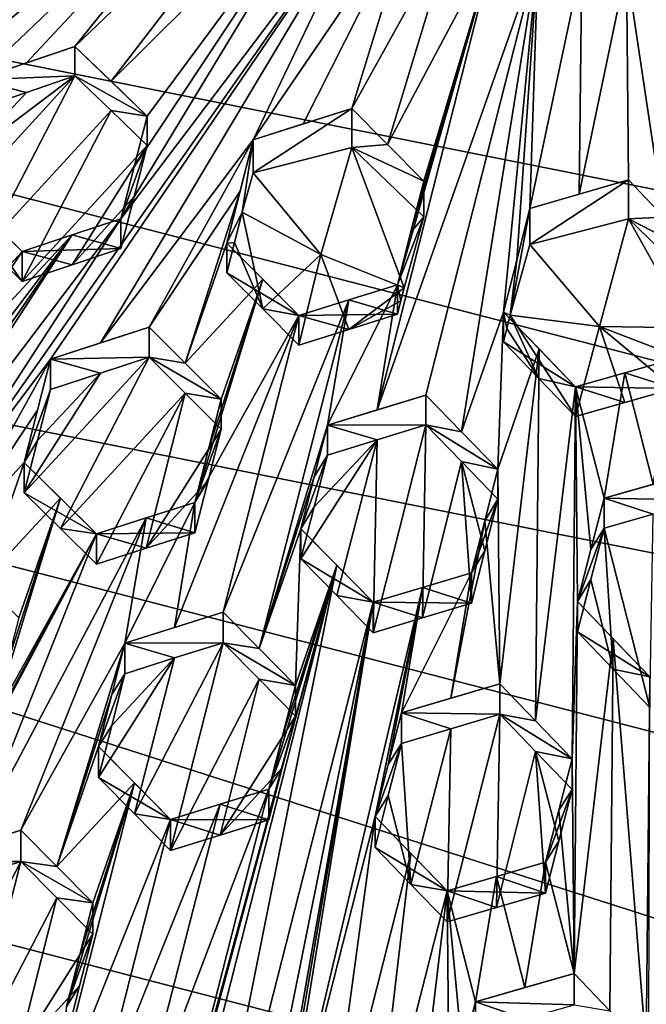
# Model space of a CAD drawing. Header units: metres. Extents: x -22 to 22, y 0 to 204.
# Tile 53 of 256: x -1.62 to -0.03, y 15.02 to 17.53. Entities that reach past the tile are written whole.
import ezdxf

# ---------------------------------------------------------------- set-up
doc = ezdxf.new("R2010")
doc.units = ezdxf.units.M
doc.layers.add('solid_002_SW0002', color=7, linetype='CONTINUOUS')
doc.layers.add('solid_002_SW0002_01', color=7, linetype='CONTINUOUS')

msp = doc.modelspace()

# ---------------------------------------------------------------- linework, layer by layer
at = {"layer": 'solid_002_SW0002'}
for points in [[(-10.401688, 38.78968, 222.258194), (-0.000125, 39.062069, 222.530045), (-0.000125, 6.009099, 222.530045)], [(-10.452005, 38.787876, 222.256866), (-10.401688, 38.78968, 222.258194), (-0.000125, 6.009099, 222.530045)], [(-10.250982, 9.179632, 222.262131), (-10.452005, 38.787876, 222.256866), (-0.000125, 6.009099, 222.530045)], [(15.431576, 33.648762, 223.952362), (-15.431306, 33.548271, 223.951843), (-15.319921, 9.159238, 223.824142)], [(7.90552, 17.268381, 195.893799), (-6.223329, 20.08519, 195.139038), (-5.538156, 20.747923, 194.961472)], [(8.155832, 16.363531, 196.136261), (-6.822947, 19.352098, 195.33548), (-6.223329, 20.08519, 195.139038)], [(8.29563, 15.439067, 196.383972), (-7.332353, 18.553354, 195.5495), (-6.822947, 19.352098, 195.33548)], [(8.323321, 14.50131, 196.635239), (-7.7389, 17.710806, 195.775253), (-7.332353, 18.553354, 195.5495)], [(-2.035903, 17.300047, 211.592392), (-2.069978, 17.168633, 211.593292), (-0.944349, 18.12438, 211.814743)], [(-1.732276, 17.372709, 211.665298), (-0.944349, 18.12438, 211.814743), (-2.069978, 17.168633, 211.593292)], [(-1.55379, 17.727728, 211.685471), (-2.035903, 17.300047, 211.592392), (-0.944349, 18.12438, 211.814743)], [(-1.732276, 17.372709, 211.665298), (-1.605182, 17.415716, 211.694229), (-0.944349, 18.12438, 211.814743)], [(-1.605182, 17.415716, 211.694229), (-1.481321, 17.457514, 211.721985), (-0.944349, 18.12438, 211.814743)], [(-1.481321, 17.457514, 211.721985), (-0.874152, 18.038877, 211.837662), (-0.944349, 18.12438, 211.814743)], [(-1.481321, 17.457514, 211.721985), (-1.389465, 17.369148, 211.747101), (-0.874152, 18.038877, 211.837662)], [(-1.389465, 17.369148, 211.747101), (-0.794534, 17.959644, 211.858887), (-0.874152, 18.038877, 211.837662)], [(-1.389465, 17.369148, 211.747101), (-1.297609, 17.280062, 211.769531), (-0.794534, 17.959644, 211.858887)], [(-0.794534, 17.959644, 211.858887), (-1.330806, 17.150648, 211.765244), (-1.364852, 17.017805, 211.760391)], [(-0.707091, 17.887869, 211.878128), (-0.794534, 17.959644, 211.858887), (-1.364852, 17.017805, 211.760391)], [(-0.794534, 17.959644, 211.858887), (-1.297609, 17.280062, 211.769531), (-1.330806, 17.150648, 211.765244)], [(-1.932659, 16.142086, 211.660004), (-0.707091, 17.887869, 211.878128), (-1.364852, 17.017805, 211.760391)], [(-1.932659, 16.142086, 211.660004), (-1.543338, 16.659937, 211.729599), (-0.707091, 17.887869, 211.878128)], [(-1.416155, 16.701431, 211.752792), (-0.707091, 17.887869, 211.878128), (-1.543338, 16.659937, 211.729599)], [(-1.416155, 16.701431, 211.752792), (-1.02715, 17.219032, 211.821777), (-0.707091, 17.887869, 211.878128)], [(-0.614107, 17.825567, 211.894821), (-0.707091, 17.887869, 211.878128), (-1.02715, 17.219032, 211.821777)], [(-0.614107, 17.825567, 211.894821), (-1.02715, 17.219032, 211.821777), (-0.899444, 17.260225, 211.843292)], [(-0.614107, 17.825567, 211.894821), (-0.899444, 17.260225, 211.843292), (-0.776195, 17.299595, 211.862625)], [(-0.514357, 17.772221, 211.909103), (-0.614107, 17.825567, 211.894821), (-0.776195, 17.299595, 211.862625)], [(-0.684578, 17.207462, 211.872757), (-0.514357, 17.772221, 211.909103), (-0.776195, 17.299595, 211.862625)], [(-0.684578, 17.207462, 211.872757), (-0.40894, 17.728037, 211.920944), (-0.514357, 17.772221, 211.909103)], [(-1.55379, 17.727728, 211.685471), (-2.002735, 17.427727, 211.590622), (-2.035903, 17.300047, 211.592392)], [(-1.55379, 17.727728, 211.685471), (-1.677926, 17.685314, 211.655685), (-2.002735, 17.427727, 211.590622)], [(-0.711531, 16.530912, 211.846924), (-0.300846, 17.694311, 211.929993), (-0.40894, 17.728037, 211.920944)], [(-0.659726, 16.849941, 211.863922), (-0.711531, 16.530912, 211.846924), (-0.40894, 17.728037, 211.920944)], [(-0.684578, 17.207462, 211.872757), (-0.592483, 17.114134, 211.88028), (-0.40894, 17.728037, 211.920944)], [(-0.625961, 16.982603, 211.872147), (-0.659726, 16.849941, 211.863922), (-0.40894, 17.728037, 211.920944)], [(-0.625961, 16.982603, 211.872147), (-0.40894, 17.728037, 211.920944), (-0.592483, 17.114134, 211.88028)], [(8.043475, 12.659388, 197.128784), (-8.043475, 16.822996, 196.013153), (-7.7389, 17.710806, 195.775253)], [(-0.711531, 16.530912, 211.846924), (-0.587257, 16.56871, 211.859329), (-0.300846, 17.694311, 211.929993)], [(-0.587257, 16.56871, 211.859329), (-0.496347, 16.475269, 211.861847), (-0.300846, 17.694311, 211.929993)], [(-0.496347, 16.475269, 211.861847), (-0.389267, 16.77994, 211.882675), (-0.300846, 17.694311, 211.929993)], [(-0.355506, 16.912584, 211.8909), (-0.300846, 17.694311, 211.929993), (-0.389267, 16.77994, 211.882675)], [(-0.355506, 16.912584, 211.8909), (-0.322024, 17.044134, 211.899033), (-0.300846, 17.694311, 211.929993)], [(-0.322024, 17.044134, 211.899033), (-0.18978, 17.67131, 211.936142), (-0.300846, 17.694311, 211.929993)], [(-0.322024, 17.044134, 211.899033), (-0.196305, 17.081041, 211.906631), (-0.18978, 17.67131, 211.936142)], [(-0.196305, 17.081041, 211.906631), (-0.07562, 17.658659, 211.939545), (-0.18978, 17.67131, 211.936142)], [(-0.196305, 17.081041, 211.906631), (-0.071069, 17.117094, 211.91153), (-0.07562, 17.658659, 211.939545)], [(-1.732276, 17.372709, 211.665298), (-1.481321, 17.457514, 211.721985), (-1.605182, 17.415716, 211.694229)], [(-1.481321, 17.382303, 211.441299), (-1.481321, 17.457514, 211.721985), (-1.732276, 17.372709, 211.665298)], [(-1.481321, 17.457514, 211.721985), (-1.297609, 17.280062, 211.769531), (-1.389465, 17.369148, 211.747101)], [(-1.481321, 17.382303, 211.441299), (-1.297609, 17.280062, 211.769531), (-1.481321, 17.457514, 211.721985)], [(-1.765441, 17.168287, 211.380615), (-1.799519, 17.035963, 211.378159), (-1.481321, 17.382303, 211.441299)], [(-1.707663, 16.94754, 211.403061), (-1.481321, 17.382303, 211.441299), (-1.799519, 17.035963, 211.378159)], [(-1.765441, 17.168287, 211.380615), (-1.481321, 17.382303, 211.441299), (-1.605219, 17.340181, 211.412369)], [(-1.605219, 17.340181, 211.412369), (-1.481321, 17.382303, 211.441299), (-1.732276, 17.372709, 211.665298)], [(-1.605219, 17.340181, 211.412369), (-1.732276, 17.372709, 211.665298), (-1.732276, 17.296864, 211.382248)], [(-1.389465, 17.293949, 211.466461), (-1.481321, 17.382303, 211.441299), (-1.707663, 16.94754, 211.403061)], [(-1.389465, 17.293949, 211.466461), (-1.297609, 17.280062, 211.769531), (-1.481321, 17.382303, 211.441299)], [(-1.765441, 17.168287, 211.380615), (-1.605219, 17.340181, 211.412369), (-1.732276, 17.296864, 211.382248)], [(-0.776195, 17.299595, 211.862625), (-1.02715, 17.135223, 211.508987), (-0.776195, 17.200176, 211.491592)], [(-0.776195, 17.299595, 211.862625), (-1.02715, 17.219032, 211.821777), (-1.02715, 17.135223, 211.508987)], [(-0.776195, 17.299595, 211.862625), (-0.899444, 17.260225, 211.843292), (-1.02715, 17.219032, 211.821777)], [(-0.684578, 17.207462, 211.872757), (-0.776195, 17.299595, 211.862625), (-0.776195, 17.200176, 211.491592)], [(-1.389465, 17.293949, 211.466461), (-1.707663, 16.94754, 211.403061), (-1.615807, 16.858511, 211.425705)], [(-1.389465, 17.293949, 211.466461), (-1.615807, 16.858511, 211.425705), (-1.297609, 17.204851, 211.488846)], [(-1.389465, 17.293949, 211.466461), (-1.297609, 17.204851, 211.488846), (-1.297609, 17.280062, 211.769531)], [(-1.330806, 17.150648, 211.765244), (-1.297609, 17.280062, 211.769531), (-1.297609, 17.204851, 211.488846)], [(-1.488607, 16.900911, 211.452271), (-1.297609, 17.204851, 211.488846), (-1.615807, 16.858511, 211.425705)], [(-1.488607, 16.900911, 211.452271), (-1.330799, 17.075155, 211.483398), (-1.297609, 17.204851, 211.488846)], [(-1.416155, 16.701431, 211.752792), (-1.292383, 16.741579, 211.774475), (-1.02715, 17.219032, 211.821777)], [(-1.364852, 17.017805, 211.760391), (-1.330806, 17.150648, 211.765244), (-1.297609, 17.204851, 211.488846)], [(-1.330799, 17.075155, 211.483398), (-1.364852, 17.017805, 211.760391), (-1.297609, 17.204851, 211.488846)], [(-1.060402, 17.088879, 211.815521), (-1.02715, 17.219032, 211.821777), (-1.292383, 16.741579, 211.774475)], [(-1.094393, 16.95577, 211.808884), (-1.02715, 17.219032, 211.821777), (-1.060402, 17.088879, 211.815521)], [(-1.055009, 17.034792, 211.535904), (-1.02715, 17.219032, 211.821777), (-1.094393, 16.95577, 211.808884)], [(-1.055009, 17.034792, 211.535904), (-1.02715, 17.135223, 211.508987), (-1.02715, 17.219032, 211.821777)], [(-0.854587, 16.926928, 211.564804), (-0.776195, 17.200176, 211.491592), (-1.02715, 17.135223, 211.508987)], [(-0.854587, 16.926928, 211.564804), (-0.642517, 16.842358, 211.587463), (-0.776195, 17.200176, 211.491592)], [(-0.684578, 17.207462, 211.872757), (-0.776195, 17.200176, 211.491592), (-0.592483, 17.114134, 211.88028)], [(-0.592483, 17.022724, 211.539139), (-0.592483, 17.114134, 211.88028), (-0.776195, 17.200176, 211.491592)], [(-0.642517, 16.842358, 211.587463), (-0.592483, 17.022724, 211.539139), (-0.776195, 17.200176, 211.491592)], [(-0.854587, 16.926928, 211.564804), (-1.02715, 17.135223, 211.508987), (-1.055009, 17.034792, 211.535904)], [(-1.615807, 16.934931, 211.710907), (-1.799519, 17.112381, 211.663361), (-1.707663, 17.023949, 211.688232)], [(-1.615807, 16.858511, 211.425705), (-1.799519, 17.112381, 211.663361), (-1.615807, 16.934931, 211.710907)], [(-1.615807, 16.858511, 211.425705), (-1.707663, 16.94754, 211.403061), (-1.799519, 17.112381, 211.663361)], [(-0.592483, 17.022724, 211.539139), (-0.625961, 16.982603, 211.872147), (-0.592483, 17.114134, 211.88028)], [(-0.322024, 16.952723, 211.557892), (-0.071069, 17.017675, 211.540497), (-0.071069, 17.117094, 211.91153)], [(-0.322024, 17.044134, 211.899033), (-0.071069, 17.117094, 211.91153), (-0.196305, 17.081041, 211.906631)], [(-0.322024, 16.952723, 211.557892), (-0.071069, 17.117094, 211.91153), (-0.322024, 17.044134, 211.899033)], [(0.019164, 17.022467, 211.906998), (-0.071069, 17.117094, 211.91153), (-0.071069, 17.017675, 211.540497)], [(-1.488607, 16.900911, 211.452271), (-1.364852, 16.941959, 211.477341), (-1.330799, 17.075155, 211.483398)], [(-1.330799, 17.075155, 211.483398), (-1.364852, 16.941959, 211.477341), (-1.364852, 17.017805, 211.760391)], [(-1.060402, 17.088879, 211.815521), (-1.292383, 16.741579, 211.774475), (-1.200481, 16.650225, 211.78862)], [(-1.094393, 16.95577, 211.808884), (-1.060402, 17.088879, 211.815521), (-1.200481, 16.650225, 211.78862)], [(-1.615807, 16.934931, 211.710907), (-1.707663, 17.023949, 211.688232), (-1.813797, 16.720171, 211.674393)], [(-1.074582, 16.957964, 211.531403), (-1.055009, 17.034792, 211.535904), (-1.094393, 16.95577, 211.808884)], [(-1.074582, 16.957964, 211.531403), (-1.002547, 16.788458, 211.539337), (-1.055009, 17.034792, 211.535904)], [(-1.002547, 16.788458, 211.539337), (-0.854587, 16.926928, 211.564804), (-1.055009, 17.034792, 211.535904)], [(-0.592483, 17.022724, 211.539139), (-0.659726, 16.849941, 211.863922), (-0.625961, 16.982603, 211.872147)], [(-0.642517, 16.842358, 211.587463), (-0.659726, 16.849941, 211.863922), (-0.592483, 17.022724, 211.539139)], [(-0.372057, 16.772358, 211.606216), (-0.322024, 17.044134, 211.899033), (-0.355506, 16.912584, 211.8909)], [(-0.322024, 16.952723, 211.557892), (-0.322024, 17.044134, 211.899033), (-0.372057, 16.772358, 211.606216)], [(0.112643, 16.924032, 211.900818), (0.019164, 17.022467, 211.906998), (-0.071069, 17.017675, 211.540497)], [(-2.059526, 16.100449, 211.635956), (-1.932659, 16.142086, 211.660004), (-1.364852, 17.017805, 211.760391)], [(-1.48862, 16.977034, 211.736359), (-2.059526, 16.100449, 211.635956), (-1.364852, 17.017805, 211.760391)], [(-1.48862, 16.977034, 211.736359), (-1.364852, 17.017805, 211.760391), (-1.364852, 16.941959, 211.477341)], [(-0.322024, 16.952723, 211.557892), (-0.144623, 16.743174, 211.614044), (-0.071069, 17.017675, 211.540497)], [(0.084783, 16.739792, 211.614944), (-0.071069, 17.017675, 211.540497), (-0.144623, 16.743174, 211.614044)], [(0.084783, 16.739792, 211.614944), (0.112643, 16.840223, 211.588043), (-0.071069, 17.017675, 211.540497)], [(-1.48862, 16.977034, 211.736359), (-1.88104, 16.458138, 211.666092), (-2.449057, 15.582499, 211.566208)], [(-1.48862, 16.977034, 211.736359), (-2.449057, 15.582499, 211.566208), (-2.059526, 16.100449, 211.635956)], [(-1.48862, 16.977034, 211.736359), (-1.84707, 16.590559, 211.670456), (-1.88104, 16.458138, 211.666092)], [(-1.48862, 16.977034, 211.736359), (-1.615807, 16.934931, 211.710907), (-1.84707, 16.590559, 211.670456)], [(-1.48862, 16.977034, 211.736359), (-1.364852, 16.941959, 211.477341), (-1.615807, 16.934931, 211.710907)], [(-1.002514, 16.864109, 211.821793), (-1.094393, 16.95577, 211.808884), (-1.200481, 16.650225, 211.78862)], [(-1.074582, 16.957964, 211.531403), (-1.094393, 16.95577, 211.808884), (-1.094393, 16.88018, 211.526779)], [(-1.074582, 16.957964, 211.531403), (-1.094393, 16.88018, 211.526779), (-1.002547, 16.788458, 211.539337)], [(-0.910681, 16.771891, 211.832443), (-1.094393, 16.95577, 211.808884), (-1.002514, 16.864109, 211.821793)], [(-1.094393, 16.88018, 211.526779), (-1.094393, 16.95577, 211.808884), (-0.910681, 16.771891, 211.832443)], [(-0.322024, 16.952723, 211.557892), (-0.372057, 16.772358, 211.606216), (-0.144623, 16.743174, 211.614044)], [(-1.615807, 16.934931, 211.710907), (-1.813797, 16.720171, 211.674393), (-1.84707, 16.590559, 211.670456)], [(-1.488607, 16.900911, 211.452271), (-1.615807, 16.934931, 211.710907), (-1.364852, 16.941959, 211.477341)], [(-1.488607, 16.900911, 211.452271), (-1.615807, 16.858511, 211.425705), (-1.615807, 16.934931, 211.710907)], [(-1.002547, 16.788458, 211.539337), (-0.910681, 16.696095, 211.549561), (-0.854587, 16.926928, 211.564804)], [(-0.783361, 16.736128, 211.567154), (-0.854587, 16.926928, 211.564804), (-0.910681, 16.696095, 211.549561)], [(-0.783361, 16.736128, 211.567154), (-0.642517, 16.842358, 211.587463), (-0.854587, 16.926928, 211.564804)], [(-0.355506, 16.912584, 211.8909), (-0.389267, 16.77994, 211.882675), (-0.372057, 16.772358, 211.606216)], [(-1.094393, 16.88018, 211.526779), (-0.910681, 16.771891, 211.832443), (-1.002547, 16.788458, 211.539337)], [(-1.002514, 16.864109, 211.821793), (-1.200481, 16.650225, 211.78862), (-1.108671, 16.558413, 211.800705)], [(-1.002514, 16.864109, 211.821793), (-1.142066, 16.427401, 211.793289), (-1.175914, 16.294584, 211.785706)], [(-0.910681, 16.771891, 211.832443), (-1.002514, 16.864109, 211.821793), (-1.175914, 16.294584, 211.785706)], [(-1.002514, 16.864109, 211.821793), (-1.108671, 16.558413, 211.800705), (-1.142066, 16.427401, 211.793289)], [(-0.659726, 16.849941, 211.863922), (-0.838212, 16.491949, 211.832657), (-0.711531, 16.530912, 211.846924)], [(-0.659726, 16.849941, 211.863922), (-0.783303, 16.811722, 211.849228), (-0.838212, 16.491949, 211.832657)], [(-0.659726, 16.774563, 211.582611), (-0.783303, 16.811722, 211.849228), (-0.659726, 16.849941, 211.863922)], [(-0.651113, 16.808493, 211.585037), (-0.659726, 16.849941, 211.863922), (-0.642517, 16.842358, 211.587463)], [(-0.651113, 16.808493, 211.585037), (-0.659726, 16.774563, 211.582611), (-0.659726, 16.849941, 211.863922)], [(7.7389, 11.77158, 197.366669), (-8.239264, 15.907071, 196.25856), (-8.043475, 16.822996, 196.013153)], [(-0.651113, 16.808493, 211.585037), (-0.642517, 16.842358, 211.587463), (-0.783361, 16.736128, 211.567154)], [(-0.783303, 16.811722, 211.849228), (-1.103445, 16.015024, 211.787338), (-1.011867, 15.922139, 211.79451)], [(-0.783303, 16.811722, 211.849228), (-0.910681, 16.771891, 211.832443), (-1.103445, 16.015024, 211.787338)], [(-0.783303, 16.811722, 211.849228), (-1.011867, 15.922139, 211.79451), (-0.838212, 16.491949, 211.832657)], [(-0.659726, 16.774563, 211.582611), (-0.910681, 16.771891, 211.832443), (-0.783303, 16.811722, 211.849228)], [(-0.783361, 16.736128, 211.567154), (-0.659726, 16.774563, 211.582611), (-0.651113, 16.808493, 211.585037)], [(-0.910681, 16.771891, 211.832443), (-1.227421, 15.976268, 211.771042), (-1.103445, 16.015024, 211.787338)], [(-0.910681, 16.771891, 211.832443), (-1.175914, 16.294584, 211.785706), (-1.227421, 15.976268, 211.771042)], [(-1.002547, 16.788458, 211.539337), (-0.910681, 16.771891, 211.832443), (-0.910681, 16.696095, 211.549561)], [(-0.783361, 16.736128, 211.567154), (-0.910681, 16.771891, 211.832443), (-0.659726, 16.774563, 211.582611)], [(-0.783361, 16.736128, 211.567154), (-0.910681, 16.696095, 211.549561), (-0.910681, 16.771891, 211.832443)], [(-0.496347, 16.475269, 211.861847), (-0.403545, 16.37945, 211.862808), (-0.389267, 16.77994, 211.882675)], [(-0.403545, 16.37945, 211.862808), (-0.298753, 16.686274, 211.882828), (-0.389267, 16.77994, 211.882675)], [(-0.298753, 16.686274, 211.882828), (-0.205555, 16.589392, 211.881348), (-0.389267, 16.77994, 211.882675)], [(-0.389267, 16.704563, 211.601364), (-0.389267, 16.77994, 211.882675), (-0.205555, 16.589392, 211.881348)], [(-0.380654, 16.738493, 211.60379), (-0.389267, 16.77994, 211.882675), (-0.389267, 16.704563, 211.601364)], [(-0.372057, 16.772358, 211.606216), (-0.389267, 16.77994, 211.882675), (-0.380654, 16.738493, 211.60379)], [(-0.372057, 16.772358, 211.606216), (-0.380654, 16.738493, 211.60379), (-0.298802, 16.610746, 211.600769)], [(-0.372057, 16.772358, 211.606216), (-0.298802, 16.610746, 211.600769), (-0.205555, 16.513594, 211.598465)], [(-0.144623, 16.743174, 211.614044), (-0.372057, 16.772358, 211.606216), (-0.205555, 16.513594, 211.598465)], [(-1.292383, 16.741579, 211.774475), (-1.543338, 16.659937, 211.729599), (-1.292383, 16.665253, 211.489624)], [(-1.416155, 16.701431, 211.752792), (-1.543338, 16.659937, 211.729599), (-1.292383, 16.741579, 211.774475)], [(-1.292383, 16.741579, 211.774475), (-1.292383, 16.665253, 211.489624), (-1.200481, 16.650225, 211.78862)], [(-0.380654, 16.738493, 211.60379), (-0.389267, 16.704563, 211.601364), (-0.298802, 16.610746, 211.600769)], [(-0.144623, 16.743174, 211.614044), (-0.205555, 16.513594, 211.598465), (-0.080101, 16.549692, 211.603302)], [(0.065209, 16.662958, 211.610443), (0.084783, 16.739792, 211.614944), (-0.144623, 16.743174, 211.614044)], [(-0.389267, 16.704563, 211.601364), (-0.205555, 16.589392, 211.881348), (-0.298802, 16.610746, 211.600769)], [(-0.403545, 16.37945, 211.862808), (-0.398319, 15.832523, 211.836243), (-0.298753, 16.686274, 211.882828)], [(-0.398319, 15.832523, 211.836243), (-0.307574, 15.738203, 211.834839), (-0.298753, 16.686274, 211.882828)], [(-0.307574, 15.738203, 211.834839), (-0.205555, 16.589392, 211.881348), (-0.298753, 16.686274, 211.882828)], [(-1.932659, 16.142086, 211.660004), (-1.808571, 16.182648, 211.682922), (-1.543338, 16.659937, 211.729599)], [(-1.808571, 16.182648, 211.682922), (-1.576637, 16.529808, 211.724106), (-1.543338, 16.659937, 211.729599)], [(-1.292383, 16.665253, 211.489624), (-1.416173, 16.624842, 211.466965), (-1.610581, 16.319582, 211.428986)], [(-1.518659, 16.228537, 211.444366), (-1.292383, 16.665253, 211.489624), (-1.610581, 16.319582, 211.428986)], [(-1.543338, 16.659937, 211.729599), (-1.576637, 16.529808, 211.724106), (-1.610581, 16.397097, 211.718277)], [(-1.543338, 16.583076, 211.442749), (-1.543338, 16.659937, 211.729599), (-1.610581, 16.397097, 211.718277)], [(-1.292383, 16.665253, 211.489624), (-1.543338, 16.659937, 211.729599), (-1.416173, 16.624842, 211.466965)], [(-1.416173, 16.624842, 211.466965), (-1.543338, 16.659937, 211.729599), (-1.543338, 16.583076, 211.442749)], [(-1.518659, 16.228537, 211.444366), (-1.20047, 16.573805, 211.503464), (-1.292383, 16.665253, 211.489624)], [(-1.108671, 16.558413, 211.800705), (-1.292383, 16.665253, 211.489624), (-1.20047, 16.573805, 211.503464)], [(-1.200481, 16.650225, 211.78862), (-1.292383, 16.665253, 211.489624), (-1.108671, 16.558413, 211.800705)], [(-0.007693, 16.341496, 211.871338), (0.0454, 16.66077, 211.887924), (-0.080074, 16.625383, 211.885757)], [(-1.416173, 16.624842, 211.466965), (-1.576644, 16.4526, 211.436066), (-1.610581, 16.319582, 211.428986)], [(-1.416173, 16.624842, 211.466965), (-1.543338, 16.583076, 211.442749), (-1.576644, 16.4526, 211.436066)], [(-0.133086, 16.305914, 211.868362), (-0.080074, 16.625383, 211.885757), (-0.205555, 16.589392, 211.881348)], [(-0.133086, 16.305914, 211.868362), (-0.007693, 16.341496, 211.871338), (-0.080074, 16.625383, 211.885757)], [(-0.298802, 16.610746, 211.600769), (-0.205555, 16.589392, 211.881348), (-0.205555, 16.513594, 211.598465)], [(-1.576644, 16.4526, 211.436066), (-1.543338, 16.583076, 211.442749), (-1.610581, 16.397097, 211.718277)], [(-1.518659, 16.228537, 211.444366), (-1.426869, 16.137136, 211.457901), (-1.20047, 16.573805, 211.503464)], [(-1.426869, 16.137136, 211.457901), (-1.299789, 16.177917, 211.478531), (-1.20047, 16.573805, 211.503464)], [(-1.299789, 16.177917, 211.478531), (-1.108671, 16.481905, 211.515167), (-1.20047, 16.573805, 211.503464)], [(-1.108671, 16.558413, 211.800705), (-1.20047, 16.573805, 211.503464), (-1.108671, 16.481905, 211.515167)], [(-0.307574, 15.738203, 211.834839), (-0.214607, 15.641287, 211.832336), (-0.205555, 16.589392, 211.881348)], [(-0.200329, 16.042086, 211.853363), (-0.205555, 16.589392, 211.881348), (-0.214607, 15.641287, 211.832336)], [(-0.080101, 16.549692, 211.603302), (-0.205555, 16.513594, 211.598465), (-0.205555, 16.589392, 211.881348)], [(-0.166486, 16.174879, 211.860947), (-0.133086, 16.305914, 211.868362), (-0.205555, 16.589392, 211.881348)], [(-0.200329, 16.042086, 211.853363), (-0.166486, 16.174879, 211.860947), (-0.205555, 16.589392, 211.881348)], [(-1.108671, 16.558413, 211.800705), (-1.108671, 16.481905, 211.515167), (-1.142066, 16.427401, 211.793289)], [(-0.838212, 16.491949, 211.832657), (-0.587257, 16.492695, 211.575623), (-0.587257, 16.56871, 211.859329)], [(-0.838212, 16.491949, 211.832657), (-0.587257, 16.56871, 211.859329), (-0.711531, 16.530912, 211.846924)], [(-0.587257, 16.56871, 211.859329), (-0.587257, 16.492695, 211.575623), (-0.496347, 16.475269, 211.861847)], [(-1.808571, 16.182648, 211.682922), (-1.610581, 16.397097, 211.718277), (-1.576637, 16.529808, 211.724106)], [(-1.142071, 16.350531, 211.506485), (-1.108671, 16.481905, 211.515167), (-1.299789, 16.177917, 211.478531)], [(-1.175914, 16.294584, 211.785706), (-1.108671, 16.481905, 211.515167), (-1.142071, 16.350531, 211.506485)], [(-1.142066, 16.427401, 211.793289), (-1.108671, 16.481905, 211.515167), (-1.175914, 16.294584, 211.785706)], [(-0.871707, 16.360367, 211.82457), (-0.838212, 16.491949, 211.832657), (-1.011867, 15.922139, 211.79451)], [(-0.838212, 16.415554, 211.547546), (-0.838212, 16.491949, 211.832657), (-0.871707, 16.360367, 211.82457)], [(-0.838212, 16.491949, 211.832657), (-0.711428, 16.454748, 211.562561), (-0.587257, 16.492695, 211.575623)], [(-0.838212, 16.491949, 211.832657), (-0.838212, 16.415554, 211.547546), (-0.711428, 16.454748, 211.562561)], [(-0.587257, 16.492695, 211.575623), (-0.721743, 15.96279, 211.537231), (-0.595692, 16.000874, 211.548859)], [(-0.587257, 16.492695, 211.575623), (-0.711428, 16.454748, 211.562561), (-0.721743, 15.96279, 211.537231)], [(-0.496292, 16.399015, 211.577484), (-0.587257, 16.492695, 211.575623), (-0.595692, 16.000874, 211.548859)], [(-0.403545, 16.37945, 211.862808), (-0.587257, 16.492695, 211.575623), (-0.496292, 16.399015, 211.577484)], [(-0.496347, 16.475269, 211.861847), (-0.587257, 16.492695, 211.575623), (-0.403545, 16.37945, 211.862808)], [(-1.576644, 16.4526, 211.436066), (-1.610581, 16.397097, 211.718277), (-1.610581, 16.319582, 211.428986)], [(-0.711428, 16.454748, 211.562561), (-0.905455, 16.150692, 211.528687), (-0.814057, 16.057421, 211.533722)], [(-0.711428, 16.454748, 211.562561), (-0.871704, 16.283636, 211.538162), (-0.905455, 16.150692, 211.528687)], [(-0.711428, 16.454748, 211.562561), (-0.838212, 16.415554, 211.547546), (-0.871704, 16.283636, 211.538162)], [(-0.711428, 16.454748, 211.562561), (-0.814057, 16.057421, 211.533722), (-0.721743, 15.96279, 211.537231)], [(-1.808571, 16.182648, 211.682922), (-1.716643, 16.09186, 211.69928), (-1.610581, 16.397097, 211.718277)], [(-1.518646, 16.306108, 211.733917), (-1.610581, 16.397097, 211.718277), (-1.716643, 16.09186, 211.69928)], [(-1.426869, 16.214804, 211.747757), (-1.610581, 16.319582, 211.428986), (-1.610581, 16.397097, 211.718277)], [(-1.426869, 16.214804, 211.747757), (-1.610581, 16.397097, 211.718277), (-1.518646, 16.306108, 211.733917)], [(-0.905455, 16.227783, 211.816391), (-0.871704, 16.283636, 211.538162), (-0.838212, 16.415554, 211.547546)], [(-0.871707, 16.360367, 211.82457), (-0.905455, 16.227783, 211.816391), (-0.838212, 16.415554, 211.547546)], [(-0.496292, 16.399015, 211.577484), (-0.595692, 16.000874, 211.548859), (-0.470788, 16.038191, 211.558823)], [(-0.43704, 16.171124, 211.568298), (-0.496292, 16.399015, 211.577484), (-0.470788, 16.038191, 211.558823)], [(-0.43704, 16.171124, 211.568298), (-0.403545, 16.303055, 211.577698), (-0.496292, 16.399015, 211.577484)], [(-0.403545, 16.37945, 211.862808), (-0.496292, 16.399015, 211.577484), (-0.403545, 16.303055, 211.577698)], [(-0.403545, 16.37945, 211.862808), (-0.403545, 16.303055, 211.577698), (-0.437037, 16.247879, 211.854706)], [(-0.403545, 16.37945, 211.862808), (-0.437037, 16.247879, 211.854706), (-0.398319, 15.832523, 211.836243)], [(-0.133086, 16.305914, 211.868362), (0.117869, 16.376579, 211.872284), (-0.007693, 16.341496, 211.871338)], [(-1.299789, 16.177917, 211.478531), (-1.175914, 16.21739, 211.497604), (-1.142071, 16.350531, 211.506485)], [(-1.175914, 16.294584, 211.785706), (-1.142071, 16.350531, 211.506485), (-1.175914, 16.21739, 211.497604)], [(-0.871707, 16.360367, 211.82457), (-1.011867, 15.922139, 211.79451), (-0.905455, 16.227783, 211.816391)], [(-1.426869, 16.214804, 211.747757), (-1.518659, 16.228537, 211.444366), (-1.610581, 16.319582, 211.428986)], [(-1.518646, 16.306108, 211.733917), (-1.716643, 16.09186, 211.69928), (-1.624859, 16.000778, 211.713974)], [(-1.518646, 16.306108, 211.733917), (-1.658249, 15.869966, 211.70726), (-1.692102, 15.73731, 211.700317)], [(-1.426869, 16.214804, 211.747757), (-1.518646, 16.306108, 211.733917), (-1.692102, 15.73731, 211.700317)], [(-1.518646, 16.306108, 211.733917), (-1.624859, 16.000778, 211.713974), (-1.658249, 15.869966, 211.70726)], [(-1.3544, 15.936287, 211.753296), (-1.175914, 16.294584, 211.785706), (-1.299787, 16.255342, 211.767487)], [(-1.3544, 15.936287, 211.753296), (-1.227421, 15.976268, 211.771042), (-1.175914, 16.294584, 211.785706)], [(-1.175914, 16.294584, 211.785706), (-1.175914, 16.21739, 211.497604), (-1.299787, 16.255342, 211.767487)], [(-0.470788, 16.115284, 211.846542), (-0.403545, 16.303055, 211.577698), (-0.43704, 16.171124, 211.568298)], [(-0.437037, 16.247879, 211.854706), (-0.403545, 16.303055, 211.577698), (-0.470788, 16.115284, 211.846542)], [(-0.133086, 16.229404, 211.582825), (-0.133086, 16.305914, 211.868362), (-0.166486, 16.174879, 211.860947)], [(-0.007663, 16.265097, 211.586182), (0.117869, 16.300253, 211.587433), (-0.133086, 16.305914, 211.868362)], [(-0.007663, 16.265097, 211.586182), (-0.133086, 16.305914, 211.868362), (-0.133086, 16.229404, 211.582825)], [(-0.905455, 16.227783, 211.816391), (-0.905455, 16.150692, 211.528687), (-0.871704, 16.283636, 211.538162)], [(-1.299787, 16.255342, 211.767487), (-1.743801, 15.419477, 211.687668), (-1.619633, 15.458907, 211.706284)], [(-1.299787, 16.255342, 211.767487), (-1.426869, 16.214804, 211.747757), (-1.743801, 15.419477, 211.687668)], [(-1.3544, 15.936287, 211.753296), (-1.299787, 16.255342, 211.767487), (-1.619633, 15.458907, 211.706284)], [(-1.299787, 16.255342, 211.767487), (-1.175914, 16.21739, 211.497604), (-1.426869, 16.214804, 211.747757)], [(-0.437037, 16.247879, 211.854706), (-0.523453, 15.795708, 211.828384), (-0.398319, 15.832523, 211.836243)], [(-0.437037, 16.247879, 211.854706), (-0.470788, 16.115284, 211.846542), (-0.523453, 15.795708, 211.828384)], [(-0.007663, 16.265097, 211.586182), (-0.133086, 16.229404, 211.582825), (-0.016617, 15.772136, 211.555695)], [(-1.426869, 16.214804, 211.747757), (-1.426869, 16.137136, 211.457901), (-1.518659, 16.228537, 211.444366)], [(-0.905455, 16.227783, 211.816391), (-1.011867, 15.922139, 211.79451), (-0.919733, 15.828299, 211.800278)], [(-0.814011, 16.134619, 211.822006), (-0.905455, 16.227783, 211.816391), (-0.919733, 15.828299, 211.800278)], [(-0.721743, 16.040207, 211.826157), (-0.905455, 16.150692, 211.528687), (-0.905455, 16.227783, 211.816391)], [(-0.721743, 16.040207, 211.826157), (-0.905455, 16.227783, 211.816391), (-0.814011, 16.134619, 211.822006)], [(-0.166486, 16.174879, 211.860947), (-0.200329, 16.042086, 211.853363), (-0.133086, 16.229404, 211.582825)], [(-0.133086, 16.229404, 211.582825), (-0.200329, 16.042086, 211.853363), (-0.166481, 16.098051, 211.574142)], [(-0.133086, 16.229404, 211.582825), (-0.166481, 16.098051, 211.574142), (-0.109644, 15.869883, 211.561066)], [(-0.133086, 16.229404, 211.582825), (-0.109644, 15.869883, 211.561066), (-0.016617, 15.772136, 211.555695)], [(-1.426869, 16.214804, 211.747757), (-2.135821, 14.901517, 211.620468), (-1.870588, 15.37901, 211.667908)], [(-1.426869, 16.214804, 211.747757), (-1.692102, 15.73731, 211.700317), (-2.135821, 14.901517, 211.620468)], [(-1.426869, 16.214804, 211.747757), (-1.870588, 15.37901, 211.667908), (-1.743801, 15.419477, 211.687668)], [(-1.426869, 16.214804, 211.747757), (-1.175914, 16.21739, 211.497604), (-1.299789, 16.177917, 211.478531)], [(-1.426869, 16.214804, 211.747757), (-1.299789, 16.177917, 211.478531), (-1.426869, 16.137136, 211.457901)], [(-0.470788, 16.115284, 211.846542), (-0.43704, 16.171124, 211.568298), (-0.470788, 16.038191, 211.558823)], [(-0.721743, 16.040207, 211.826157), (-0.814057, 16.057421, 211.533722), (-0.905455, 16.150692, 211.528687)], [(-0.814011, 16.134619, 211.822006), (-1.366726, 13.958761, 211.685822), (-1.241757, 13.996654, 211.697876)], [(-0.814011, 16.134619, 211.822006), (-1.314226, 14.278109, 211.703293), (-1.366726, 13.958761, 211.685822)], [(-0.814011, 16.134619, 211.822006), (-1.280566, 14.410382, 211.711578), (-1.314226, 14.278109, 211.703293)], [(-0.814011, 16.134619, 211.822006), (-1.246983, 14.54235, 211.719849), (-1.280566, 14.410382, 211.711578)], [(-0.814011, 16.134619, 211.822006), (-0.986976, 15.564068, 211.783768), (-1.246983, 14.54235, 211.719849)], [(-0.721743, 16.040207, 211.826157), (-0.814011, 16.134619, 211.822006), (-1.241757, 13.996654, 211.697876)], [(-0.814011, 16.134619, 211.822006), (-0.953289, 15.69644, 211.792038), (-0.986976, 15.564068, 211.783768)], [(-0.814011, 16.134619, 211.822006), (-0.919733, 15.828299, 211.800278), (-0.953289, 15.69644, 211.792038)], [(-0.470788, 16.115284, 211.846542), (-0.649274, 15.758299, 211.819031), (-0.523453, 15.795708, 211.828384)], [(-0.470788, 16.115284, 211.846542), (-0.595652, 16.078133, 211.837158), (-0.649274, 15.758299, 211.819031)], [(-0.470788, 16.115284, 211.846542), (-0.470788, 16.038191, 211.558823), (-0.595652, 16.078133, 211.837158)], [(-0.166481, 16.098051, 211.574142), (-0.200329, 16.042086, 211.853363), (-0.200329, 15.964891, 211.565262)], [(-0.166481, 16.098051, 211.574142), (-0.200329, 15.964891, 211.565262), (-0.109644, 15.869883, 211.561066)], [(-0.595652, 16.078133, 211.837158), (-0.976524, 14.47235, 211.738602), (-0.716517, 15.494068, 211.802521)], [(-0.595652, 16.078133, 211.837158), (-0.721743, 16.040207, 211.826157), (-0.976524, 14.47235, 211.738602)], [(-0.595652, 16.078133, 211.837158), (-0.470788, 16.038191, 211.558823), (-0.721743, 16.040207, 211.826157)], [(-0.595652, 16.078133, 211.837158), (-0.716517, 15.494068, 211.802521), (-0.682832, 15.626435, 211.810791)], [(-0.595652, 16.078133, 211.837158), (-0.682832, 15.626435, 211.810791), (-0.649274, 15.758299, 211.819031)], [(-0.721743, 16.040207, 211.826157), (-0.721743, 15.96279, 211.537231), (-0.814057, 16.057421, 211.533722)], [(-0.209381, 15.093907, 211.804077), (-0.200329, 16.042086, 211.853363), (-0.214607, 15.641287, 211.832336)], [(-0.209381, 15.093907, 211.804077), (-0.10965, 15.947313, 211.850021), (-0.200329, 16.042086, 211.853363)], [(-0.016617, 15.849804, 211.845566), (-0.200329, 16.042086, 211.853363), (-0.10965, 15.947313, 211.850021)], [(-0.200329, 15.964891, 211.565262), (-0.200329, 16.042086, 211.853363), (-0.016617, 15.849804, 211.845566)], [(-0.721743, 16.040207, 211.826157), (-1.241757, 13.996654, 211.697876), (-1.150288, 13.902754, 211.700836)], [(-0.721743, 16.040207, 211.826157), (-1.150288, 13.902754, 211.700836), (-1.043767, 14.208109, 211.722061)], [(-0.721743, 16.040207, 211.826157), (-1.043767, 14.208109, 211.722061), (-1.010107, 14.340381, 211.730331)], [(-0.721743, 16.040207, 211.826157), (-1.010107, 14.340381, 211.730331), (-0.976524, 14.47235, 211.738602)], [(-0.721743, 16.040207, 211.826157), (-0.470788, 16.038191, 211.558823), (-0.595692, 16.000874, 211.548859)], [(-0.721743, 16.040207, 211.826157), (-0.595692, 16.000874, 211.548859), (-0.721743, 15.96279, 211.537231)], [(-1.3544, 15.936287, 211.753296), (-1.103445, 15.937243, 211.497055), (-1.103445, 16.015024, 211.787338)], [(-1.3544, 15.936287, 211.753296), (-1.103445, 16.015024, 211.787338), (-1.227421, 15.976268, 211.771042)], [(-1.011867, 15.922139, 211.79451), (-1.103445, 16.015024, 211.787338), (-1.103445, 15.937243, 211.497055)], [(-0.118482, 14.998813, 211.800385), (-0.10965, 15.947313, 211.850021), (-0.209381, 15.093907, 211.804077)], [(-0.109644, 15.869883, 211.561066), (-0.200329, 15.964891, 211.565262), (-0.016617, 15.849804, 211.845566)], [(-0.118482, 14.998813, 211.800385), (-0.025669, 14.90151, 211.795853), (-0.10965, 15.947313, 211.850021)], [(-0.016617, 15.849804, 211.845566), (-0.10965, 15.947313, 211.850021), (-0.025669, 14.90151, 211.795853)], [(-1.3544, 15.936287, 211.753296), (-1.619633, 15.458907, 211.706284), (-1.527841, 15.366635, 211.716568)], [(-1.387843, 15.805055, 211.745758), (-1.3544, 15.936287, 211.753296), (-1.527841, 15.366635, 211.716568)], [(-1.3544, 15.858066, 211.461365), (-1.3544, 15.936287, 211.753296), (-1.387843, 15.805055, 211.745758)], [(-1.227406, 15.898279, 211.47998), (-1.103445, 15.937243, 211.497055), (-1.3544, 15.936287, 211.753296)], [(-1.227406, 15.898279, 211.47998), (-1.3544, 15.936287, 211.753296), (-1.3544, 15.858066, 211.461365)], [(-1.329913, 15.500881, 211.452377), (-1.237931, 15.40764, 211.459778), (-1.103445, 15.937243, 211.497055)], [(-1.227406, 15.898279, 211.47998), (-1.329913, 15.500881, 211.452377), (-1.103445, 15.937243, 211.497055)], [(-1.237931, 15.40764, 211.459778), (-1.011847, 15.844197, 211.503708), (-1.103445, 15.937243, 211.497055)], [(-0.919733, 15.828299, 211.800278), (-1.011867, 15.922139, 211.79451), (-1.103445, 15.937243, 211.497055)], [(-1.011847, 15.844197, 211.503708), (-0.919733, 15.828299, 211.800278), (-1.103445, 15.937243, 211.497055)], [(7.7389, 11.77158, 197.366669), (-8.323321, 14.981074, 196.506683), (-8.239264, 15.907071, 196.25856)], [(-1.227406, 15.898279, 211.47998), (-1.421643, 15.593497, 211.443604), (-1.329913, 15.500881, 211.452377)], [(-1.227406, 15.898279, 211.47998), (-1.38784, 15.726504, 211.45256), (-1.421643, 15.593497, 211.443604)], [(-1.227406, 15.898279, 211.47998), (-1.3544, 15.858066, 211.461365), (-1.38784, 15.726504, 211.45256)], [(-0.109644, 15.869883, 211.561066), (-0.016617, 15.849804, 211.845566), (-0.016617, 15.772136, 211.555695)], [(-1.387843, 15.805055, 211.745758), (-1.421643, 15.672405, 211.738098), (-1.3544, 15.858066, 211.461365)], [(-1.3544, 15.858066, 211.461365), (-1.421643, 15.672405, 211.738098), (-1.38784, 15.726504, 211.45256)], [(-1.111465, 15.44692, 211.475449), (-1.011847, 15.844197, 211.503708), (-1.237931, 15.40764, 211.459778)], [(-1.111465, 15.44692, 211.475449), (-0.919733, 15.750222, 211.508896), (-1.011847, 15.844197, 211.503708)], [(-1.011847, 15.844197, 211.503708), (-0.919733, 15.750222, 211.508896), (-0.919733, 15.828299, 211.800278)], [(-0.016617, 15.849804, 211.845566), (-0.025669, 14.90151, 211.795853), (-0.020443, 14.354017, 211.767166)], [(-0.953289, 15.69644, 211.792038), (-0.919733, 15.828299, 211.800278), (-0.919733, 15.750222, 211.508896)], [(-0.523453, 15.795708, 211.828384), (-0.649274, 15.758299, 211.819031), (-0.398319, 15.832523, 211.836243)], [(-0.398319, 15.754744, 211.545959), (-0.398319, 15.832523, 211.836243), (-0.649274, 15.758299, 211.819031)], [(-0.398319, 15.754744, 211.545959), (-0.307574, 15.738203, 211.834839), (-0.398319, 15.832523, 211.836243)], [(-1.421643, 15.672405, 211.738098), (-1.387843, 15.805055, 211.745758), (-1.527841, 15.366635, 211.716568)], [(-0.953291, 15.618009, 211.499359), (-0.919733, 15.750222, 211.508896), (-1.111465, 15.44692, 211.475449)], [(-0.953289, 15.69644, 211.792038), (-0.919733, 15.750222, 211.508896), (-0.986976, 15.564068, 211.783768)], [(-0.953291, 15.618009, 211.499359), (-0.986976, 15.564068, 211.783768), (-0.919733, 15.750222, 211.508896)], [(-0.649274, 15.680222, 211.527649), (-0.649274, 15.758299, 211.819031), (-0.682832, 15.626435, 211.810791)], [(-0.523407, 15.7178, 211.537582), (-0.649274, 15.758299, 211.819031), (-0.649274, 15.680222, 211.527649)], [(-0.523407, 15.7178, 211.537582), (-0.398319, 15.754744, 211.545959), (-0.649274, 15.758299, 211.819031)], [(-0.398319, 15.754744, 211.545959), (-0.532805, 15.22514, 211.508682), (-0.407179, 15.262048, 211.516357)], [(-0.523407, 15.7178, 211.537582), (-0.532805, 15.22514, 211.508682), (-0.398319, 15.754744, 211.545959)], [(-0.307561, 15.660196, 211.543762), (-0.398319, 15.754744, 211.545959), (-0.407179, 15.262048, 211.516357)], [(-0.398319, 15.754744, 211.545959), (-0.214607, 15.641287, 211.832336), (-0.307574, 15.738203, 211.834839)], [(-0.307561, 15.660196, 211.543762), (-0.214607, 15.641287, 211.832336), (-0.398319, 15.754744, 211.545959)], [(-1.38784, 15.726504, 211.45256), (-1.421643, 15.672405, 211.738098), (-1.421643, 15.593497, 211.443604)], [(-0.625418, 15.321148, 211.509155), (-0.523407, 15.7178, 211.537582), (-0.649274, 15.680222, 211.527649)], [(-0.625418, 15.321148, 211.509155), (-0.532805, 15.22514, 211.508682), (-0.523407, 15.7178, 211.537582)], [(-1.329891, 15.579892, 211.74733), (-1.421643, 15.672405, 211.738098), (-1.527841, 15.366635, 211.716568)], [(-1.237931, 15.486809, 211.755249), (-1.421643, 15.672405, 211.738098), (-1.329891, 15.579892, 211.74733)], [(-1.421643, 15.593497, 211.443604), (-1.421643, 15.672405, 211.738098), (-1.237931, 15.486809, 211.755249)], [(-0.716517, 15.494068, 211.802521), (-0.68283, 15.548015, 211.518112), (-0.649274, 15.680222, 211.527649)], [(-0.682832, 15.626435, 211.810791), (-0.716517, 15.494068, 211.802521), (-0.649274, 15.680222, 211.527649)], [(-0.625418, 15.321148, 211.509155), (-0.649274, 15.680222, 211.527649), (-0.68283, 15.548015, 211.518112)], [(-0.307561, 15.660196, 211.543762), (-0.407179, 15.262048, 211.516357), (-0.28185, 15.298497, 211.522644)], [(-0.24805, 15.431491, 211.531601), (-0.307561, 15.660196, 211.543762), (-0.28185, 15.298497, 211.522644)], [(-0.307561, 15.660196, 211.543762), (-0.214607, 15.563066, 211.540405), (-0.214607, 15.641287, 211.832336)], [(-0.24805, 15.431491, 211.531601), (-0.214607, 15.563066, 211.540405), (-0.307561, 15.660196, 211.543762)], [(-0.209381, 15.093907, 211.804077), (-0.214607, 15.641287, 211.832336), (-0.248047, 15.510069, 211.824799)], [(-0.214607, 15.563066, 211.540405), (-0.248047, 15.510069, 211.824799), (-0.214607, 15.641287, 211.832336)], [(-1.111465, 15.44692, 211.475449), (-0.986976, 15.485292, 211.489777), (-0.953291, 15.618009, 211.499359)], [(-0.953291, 15.618009, 211.499359), (-0.986976, 15.485292, 211.489777), (-0.986976, 15.564068, 211.783768)], [(-1.421643, 15.593497, 211.443604), (-1.237931, 15.486809, 211.755249), (-1.329913, 15.500881, 211.452377)], [(-1.329891, 15.579892, 211.74733), (-1.503164, 15.009831, 211.709732), (-1.55524, 14.69101, 211.693787)], [(-1.237931, 15.486809, 211.755249), (-1.329891, 15.579892, 211.74733), (-1.55524, 14.69101, 211.693787)], [(-1.329891, 15.579892, 211.74733), (-1.527841, 15.366635, 211.716568), (-1.435921, 15.273892, 211.725601)], [(-1.329891, 15.579892, 211.74733), (-1.469417, 15.142359, 211.717712), (-1.503164, 15.009831, 211.709732)], [(-1.329891, 15.579892, 211.74733), (-1.435921, 15.273892, 211.725601), (-1.469417, 15.142359, 211.717712)], [(-0.986976, 15.564068, 211.783768), (-1.339083, 14.636346, 211.714798), (-1.246983, 14.54235, 211.719849)], [(-0.986976, 15.564068, 211.783768), (-1.111429, 15.525898, 211.770157), (-1.339083, 14.636346, 211.714798)], [(-0.986976, 15.485292, 211.489777), (-1.111429, 15.525898, 211.770157), (-0.986976, 15.564068, 211.783768)], [(-0.716517, 15.494068, 211.802521), (-0.716517, 15.415293, 211.50853), (-0.68283, 15.548015, 211.518112)], [(-0.625418, 15.321148, 211.509155), (-0.68283, 15.548015, 211.518112), (-0.716517, 15.415293, 211.50853)], [(-0.214607, 15.563066, 211.540405), (-0.28185, 15.377405, 211.817139), (-0.248047, 15.510069, 211.824799)], [(-0.24805, 15.431491, 211.531601), (-0.28185, 15.377405, 211.817139), (-0.214607, 15.563066, 211.540405)], [(-1.111429, 15.525898, 211.770157), (-1.430695, 14.729576, 211.708771), (-1.339083, 14.636346, 211.714798)], [(-1.111429, 15.525898, 211.770157), (-1.237931, 15.486809, 211.755249), (-1.430695, 14.729576, 211.708771)], [(-0.986976, 15.485292, 211.489777), (-1.237931, 15.486809, 211.755249), (-1.111429, 15.525898, 211.770157)], [(-1.329913, 15.500881, 211.452377), (-1.237931, 15.486809, 211.755249), (-1.237931, 15.40764, 211.459778)], [(-0.976524, 14.47235, 211.738602), (-0.850733, 14.50994, 211.748657), (-0.716517, 15.494068, 211.802521)], [(-0.850733, 14.50994, 211.748657), (-0.625378, 15.400072, 211.803864), (-0.716517, 15.494068, 211.802521)], [(-0.716517, 15.494068, 211.802521), (-0.532805, 15.304309, 211.804138), (-0.716517, 15.415293, 211.50853)], [(-0.625378, 15.400072, 211.803864), (-0.532805, 15.304309, 211.804138), (-0.716517, 15.494068, 211.802521)], [(-0.209381, 15.093907, 211.804077), (-0.248047, 15.510069, 211.824799), (-0.28185, 15.377405, 211.817139)], [(-1.237931, 15.486809, 211.755249), (-1.55524, 14.69101, 211.693787), (-1.430695, 14.729576, 211.708771)], [(-1.111465, 15.44692, 211.475449), (-1.237931, 15.486809, 211.755249), (-0.986976, 15.485292, 211.489777)], [(-1.111465, 15.44692, 211.475449), (-1.237931, 15.40764, 211.459778), (-1.237931, 15.486809, 211.755249)], [(-1.743801, 15.419477, 211.687668), (-1.870588, 15.37901, 211.667908), (-1.619633, 15.458907, 211.706284)], [(-1.619633, 15.379286, 211.409134), (-1.619633, 15.458907, 211.706284), (-1.870588, 15.37901, 211.667908)], [(-1.619633, 15.379286, 211.409134), (-1.527841, 15.366635, 211.716568), (-1.619633, 15.458907, 211.706284)], [(-0.625418, 15.321148, 211.509155), (-0.716517, 15.415293, 211.50853), (-0.532805, 15.304309, 211.804138)], [(-0.24805, 15.431491, 211.531601), (-0.28185, 15.298497, 211.522644), (-0.28185, 15.377405, 211.817139)], [(-0.850733, 14.50994, 211.748657), (-0.725569, 14.547076, 211.757675), (-0.625378, 15.400072, 211.803864)], [(-0.725569, 14.547076, 211.757675), (-0.532805, 15.304309, 211.804138), (-0.625378, 15.400072, 211.803864)], [(-1.743808, 15.339621, 211.389648), (-1.619633, 15.379286, 211.409134), (-1.870588, 15.37901, 211.667908)], [(-1.84599, 14.942597, 211.363647), (-1.619633, 15.379286, 211.409134), (-1.743808, 15.339621, 211.389648)], [(-1.84599, 14.942597, 211.363647), (-1.754119, 14.850199, 211.373779), (-1.619633, 15.379286, 211.409134)], [(-1.754119, 14.850199, 211.373779), (-1.527833, 15.286891, 211.418991), (-1.619633, 15.379286, 211.409134)], [(-1.619633, 15.379286, 211.409134), (-1.435921, 15.273892, 211.725601), (-1.527841, 15.366635, 211.716568)], [(-1.527833, 15.286891, 211.418991), (-1.435921, 15.273892, 211.725601), (-1.619633, 15.379286, 211.409134)], [(-0.407164, 15.341085, 211.811325), (-0.28185, 15.377405, 211.817139), (-0.28185, 15.298497, 211.522644)], [(-0.334788, 15.057841, 211.799316), (-0.28185, 15.377405, 211.817139), (-0.407164, 15.341085, 211.811325)], [(-0.334788, 15.057841, 211.799316), (-0.209381, 15.093907, 211.804077), (-0.28185, 15.377405, 211.817139)], [(-0.532805, 15.304309, 211.804138), (-0.407164, 15.341085, 211.811325), (-0.28185, 15.298497, 211.522644)], [(-0.460336, 15.021393, 211.793259), (-0.407164, 15.341085, 211.811325), (-0.532805, 15.304309, 211.804138)], [(-0.334788, 15.057841, 211.799316), (-0.407164, 15.341085, 211.811325), (-0.460336, 15.021393, 211.793259)], [(-0.625418, 15.321148, 211.509155), (-0.532805, 15.304309, 211.804138), (-0.532805, 15.22514, 211.508682)], [(-0.725569, 14.547076, 211.757675), (-0.634419, 14.452703, 211.757645), (-0.532805, 15.304309, 211.804138)], [(-0.634419, 14.452703, 211.757645), (-0.527579, 14.757332, 211.77739), (-0.532805, 15.304309, 211.804138)], [(-0.493834, 14.889851, 211.78537), (-0.532805, 15.304309, 211.804138), (-0.527579, 14.757332, 211.77739)], [(-0.407179, 15.262048, 211.516357), (-0.532805, 15.304309, 211.804138), (-0.28185, 15.298497, 211.522644)], [(-0.407179, 15.262048, 211.516357), (-0.532805, 15.22514, 211.508682), (-0.532805, 15.304309, 211.804138)], [(-0.460336, 15.021393, 211.793259), (-0.532805, 15.304309, 211.804138), (-0.493834, 14.889851, 211.78537)], [(-1.627474, 14.890215, 211.392014), (-1.527833, 15.286891, 211.418991), (-1.754119, 14.850199, 211.373779)], [(-1.627474, 14.890215, 211.392014), (-1.435921, 15.19403, 211.427551), (-1.527833, 15.286891, 211.418991)], [(-1.527833, 15.286891, 211.418991), (-1.435921, 15.19403, 211.427551), (-1.435921, 15.273892, 211.725601)], [(-1.435921, 15.19403, 211.427551), (-1.469417, 15.142359, 211.717712), (-1.435921, 15.273892, 211.725601)], [(-1.469419, 15.062141, 211.418365), (-1.435921, 15.19403, 211.427551), (-1.627474, 14.890215, 211.392014)], [(-1.435921, 15.19403, 211.427551), (-1.503164, 15.009831, 211.709732), (-1.469417, 15.142359, 211.717712)], [(-1.469419, 15.062141, 211.418365), (-1.503164, 15.009831, 211.709732), (-1.435921, 15.19403, 211.427551)], [(-0.334788, 15.057841, 211.799316), (-0.460336, 15.021393, 211.793259), (-0.209381, 15.093907, 211.804077)], [(-0.209381, 15.014286, 211.506927), (-0.209381, 15.093907, 211.804077), (-0.460336, 15.021393, 211.793259)], [(-0.209381, 15.014286, 211.506927), (-0.118482, 14.998813, 211.800385), (-0.209381, 15.093907, 211.804077)], [(-1.627474, 14.890215, 211.392014), (-1.503164, 14.929276, 211.409088), (-1.469419, 15.062141, 211.418365)], [(-1.469419, 15.062141, 211.418365), (-1.503164, 14.929276, 211.409088), (-1.503164, 15.009831, 211.709732)], [(-0.460336, 14.94153, 211.495209), (-0.460336, 15.021393, 211.793259), (-0.493834, 14.889851, 211.78537)], [(-0.334765, 14.978111, 211.50174), (-0.460336, 15.021393, 211.793259), (-0.460336, 14.94153, 211.495209)], [(-0.334765, 14.978111, 211.50174), (-0.209381, 15.014286, 211.506927), (-0.460336, 15.021393, 211.793259)]]:
    msp.add_3dface(points, dxfattribs=at)
at = {"layer": 'solid_002_SW0002_01'}
for points in [[(15.431576, 33.648762, 223.952362), (-15.319921, 9.159238, 223.824142), (15.31992, 9.159238, 223.824142)], [(7.90552, 17.268381, 195.893799), (-5.538156, 20.747923, 194.961472), (7.547938, 18.137966, 195.660797)], [(8.155832, 16.363531, 196.136261), (-6.223329, 20.08519, 195.139038), (7.90552, 17.268381, 195.893799)], [(8.29563, 15.439067, 196.383972), (-6.822947, 19.352098, 195.33548), (8.155832, 16.363531, 196.136261)], [(8.323321, 14.50131, 196.635239), (-7.332353, 18.553354, 195.5495), (8.29563, 15.439067, 196.383972)], [(8.239264, 13.575314, 196.883362), (-7.7389, 17.710806, 195.775253), (8.323321, 14.50131, 196.635239)], [(8.043475, 12.659388, 197.128784), (-7.7389, 17.710806, 195.775253), (8.239264, 13.575314, 196.883362)], [(-0.07562, 17.658659, 211.939545), (-0.071069, 17.117094, 211.91153), (0.019164, 17.022467, 211.906998)], [(0.038375, 17.656679, 211.940063), (-0.07562, 17.658659, 211.939545), (0.019164, 17.022467, 211.906998)], [(0.112643, 16.924032, 211.900818), (-0.071069, 17.017675, 211.540497), (0.112643, 16.840223, 211.588043)], [(7.7389, 11.77158, 197.366669), (-8.043475, 16.822996, 196.013153), (8.043475, 12.659388, 197.128784)], [(-0.144623, 16.743174, 211.614044), (-0.080101, 16.549692, 211.603302), (0.0454, 16.58518, 211.60582)], [(0.065209, 16.662958, 211.610443), (-0.144623, 16.743174, 211.614044), (0.0454, 16.58518, 211.60582)], [(-0.080074, 16.625383, 211.885757), (0.0454, 16.66077, 211.887924), (0.0454, 16.58518, 211.60582)], [(-0.205555, 16.589392, 211.881348), (-0.080074, 16.625383, 211.885757), (0.0454, 16.58518, 211.60582)], [(-0.080101, 16.549692, 211.603302), (-0.205555, 16.589392, 211.881348), (0.0454, 16.58518, 211.60582)], [(-0.133086, 16.305914, 211.868362), (0.117869, 16.300253, 211.587433), (0.117869, 16.376579, 211.872284)]]:
    msp.add_3dface(points, dxfattribs=at)

doc.saveas('drawing.dxf')
